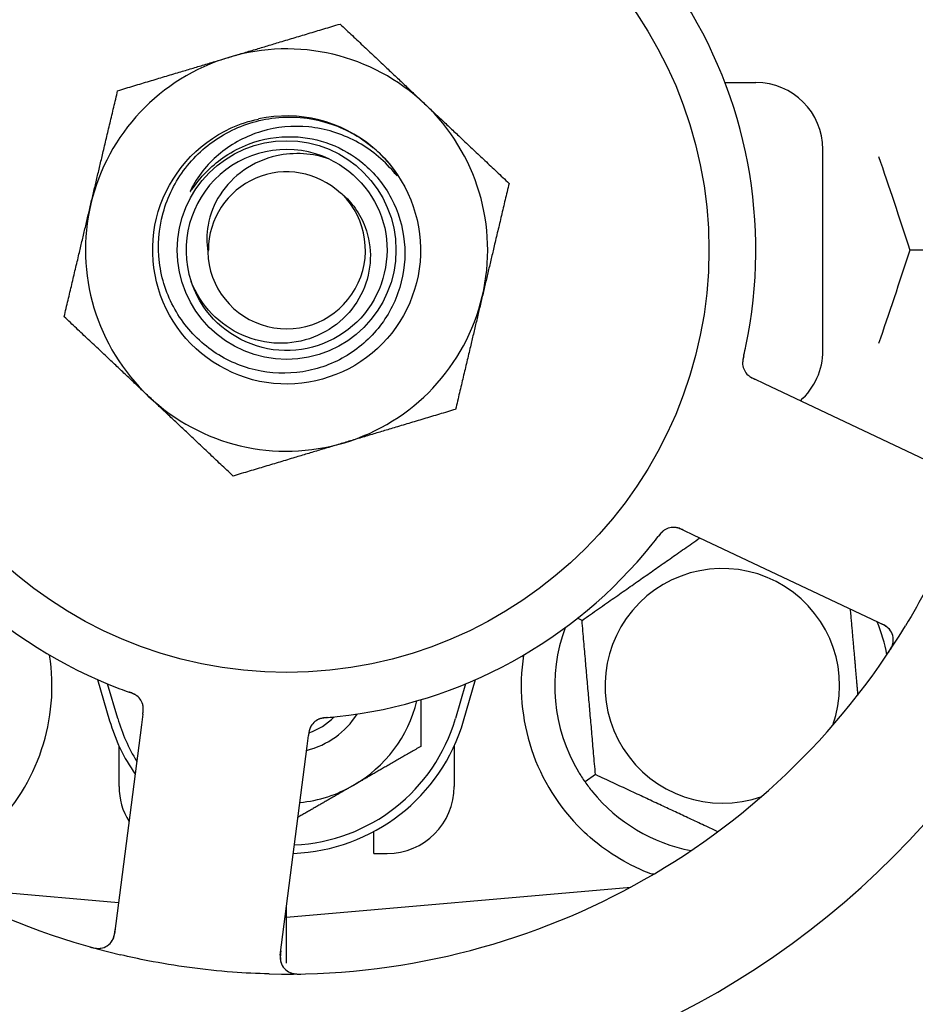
# Model space of a CAD drawing. Header units: inches. Extents: x 5 to 1128, y -85 to 748.
# Tile 36 of 256: x 153.01 to 154.68, y 207.91 to 209.74. Entities that reach past the tile are written whole.
import ezdxf

# ---------------------------------------------------------------- set-up
doc = ezdxf.new("R2010")
doc.units = ezdxf.units.IN
doc.header["$LTSCALE"] = 32
doc.header["$MEASUREMENT"] = 0
doc.layers.add('Dimension (ANSI)', color=7, linetype='Continuous', lineweight=25)
doc.layers.add('Visible (ANSI)', color=7, linetype='Continuous', lineweight=30)
doc.styles.add('Note Text (ANSI)', font='tahoma.ttf')
doc.dimstyles.new('SB Fraction-16 (ANSI)', dxfattribs={"dimscale": 32, "dimtxt": 0.125, "dimasz": 0.098425, "dimexe": 0.125, "dimexo": 0.0625, "dimgap": 0.031496, "dimtad": 0, "dimtih": 1, "dimtoh": 1, "dimdec": 4, "dimrnd": 1e-08, "dimzin": 0, "dimdsep": 46, "dimlunit": 5, "dimtxsty": 'Note Text (ANSI)', "dimcen": 0.09, "dimdle": 0.393701, "dimclrd": 256, "dimclre": 256, "dimclrt": 256, "dimadec": 0, "dimazin": 3, "dimtfac": 0.96, "dimtofl": 0, "dimtmove": 0, "dimatfit": 3, "dimfxl": 1, "dimfrac": 2, "dimtolj": 1, "dimtzin": 12, "dimlwd": -1, "dimlwe": -1, "dimarcsym": 0})

# ---------------------------------------------------------------- blocks, each defined once
blk = doc.blocks.new('*D16')
at = {"layer": 'Defpoints', "color": 0, "transparency": 16777216}
for p in [(170.8073, 474.9837), (79.917, 156.272), (130.8698, 156.272)]:
    blk.add_point(p, dxfattribs=at)
at = {"layer": 'Dimension (ANSI)', "transparency": 16777216}
for p, q in [((168.8073, 474.9837), (75.917, 474.9837)), ((79.917, 471.8341), (79.917, 330.6609)), ((79.917, 159.4216), (79.917, 323.5948)), ((128.8698, 156.272), (75.917, 156.272))]:
    blk.add_line(p, q, dxfattribs=at)
for points in [[(79.3921, 471.8341), (80.4419, 471.8341), (79.917, 474.9837)], [(79.3921, 159.4216), (80.4419, 159.4216), (79.917, 156.272)]]:
    blk.add_solid(points, dxfattribs=at)
at = {"layer": 'Dimension (ANSI)', "transparency": 16777216, "insert": (67.7142, 329.653), "char_height": 4, "attachment_point": 1, "style": 'Note Text (ANSI)'}
blk.add_mtext('\\A1;318 11/16', dxfattribs=at)

msp = doc.modelspace()

# ---------------------------------------------------------------- linework, layer by layer
at = {"layer": 'Visible (ANSI)'}
for p, q in [((154.3203, 209.6252), (154.378, 209.6252)), ((154.503, 209.1252), (154.503, 209.5002)), ((154.74675, 209.3127), (154.66528, 209.3127)), ((154.39439, 209.06333), (154.3764, 209.07184)), ((154.74965, 208.89527), (154.39439, 209.06333)), ((154.24322, 208.79024), (154.26119, 208.78174)), ((154.26119, 208.78174), (154.61645, 208.61368)), ((154.05387, 208.6222), (154.04545, 208.62613)), ((153.15067, 208.51177), (153.173, 208.4352)), ((153.188, 208.43958), (153.16926, 208.50385)), ((153.83675, 208.50385), (153.818, 208.43958)), ((153.833, 208.4352), (153.85534, 208.51177)), ((153.23485, 208.44726), (153.23232, 208.42755)), ((153.23232, 208.42755), (153.18227, 208.03774)), ((153.54129, 208.38788), (153.54382, 208.40762)), ((153.1905, 208.3127), (153.1905, 208.38825)), ((153.49124, 207.99807), (153.54129, 208.38788)), ((153.8155, 208.38825), (153.8155, 208.3127)), ((154.07903, 208.33462), (154.05952, 208.32096)), ((153.6655, 208.1877), (153.6655, 208.22854)), ((153.6655, 208.1877), (153.6905, 208.1877)), ((152.86102, 208.12512), (153.1898, 208.09635)), ((153.503, 208.06895), (154.14499, 208.12512)), ((154.14175, 208.12337), (154.14175, 208.12483)), ((153.503, 208.06895), (153.503, 208.08971)), ((153.50037, 208.06918), (153.503, 208.06895)), ((153.503, 207.98296), (153.503, 208.06895))]:
    msp.add_line(p, q, dxfattribs=at)
for radius in [0.7875, 0.20385]:
    msp.add_circle((153.503, 209.3127), radius, dxfattribs=at)
for centre, radius, start, end in [((153.503, 209.3127), 1.35, 340.62287, 40.74397), ((153.503, 209.3127), 0.875, 348.19111, 33.17573), ((153.503, 209.3127), 0.375, 106.68342, 166.68342), ((153.503, 209.3127), 0.375, 46.68342, 106.68342), ((154.378, 209.5002), 0.125, 0, 90), ((153.503, 209.3127), 0.375, 346.68342, 46.68342), ((153.503, 209.3127), 0.25, 49.96044, 102.10596), ((153.503, 209.3127), 0.1875, 64.71096, 198.15663), ((153.503, 209.3127), 0.25, 46.19222, 49.96044), ((153.503, 209.3127), 0.14583, 46.55117, 180.00317), ((153.503, 209.3127), 0.14696, 181.25861, 45.29572), ((153.503, 209.3127), 0.375, 166.68342, 226.68342), ((153.503, 209.3127), 0.375, 286.68342, 346.68342), ((154.378, 209.1252), 0.125, 311.64189, 0), ((154.38455, 209.10255), 0.03125, 185.46904, 227.46837), ((153.503, 209.3127), 0.375, 226.68342, 286.68342), ((153.503, 209.3127), 0.875, 204.19111, 249.17573), ((153.503, 209.3127), 1.35, 196.62287, 256.74397), ((154.22462, 208.76447), 0.03125, 82.67765, 124.13682), ((153.503, 209.3127), 0.875, 276.19111, 321.17573), ((154.3155, 208.5002), 0.21875, 340.34111, 289.65889), ((153.503, 209.3127), 1.35, 268.62287, 328.74397), ((154.3155, 208.5002), 0.3125, 159.72028, 210.84193), ((154.3155, 208.5002), 0.3125, 10.71622, 22.42184), ((154.60309, 208.58544), 0.03125, 326.53135, 64.68342), ((152.6905, 208.5002), 0.375, 314.27762, 8.78707), ((154.3155, 208.5002), 0.375, 171.21293, 225.72238), ((153.2046, 208.45699), 0.03125, 10.67765, 52.13682), ((153.503, 208.53145), 0.25, 300, 346.26096), ((153.503, 208.53145), 0.15607, 283.81163, 327.53073), ((153.503, 208.53145), 0.126, 289.2275, 314.92348), ((153.503, 208.53145), 0.34375, 196.2602, 214.73634), ((153.503, 208.53145), 0.32812, 196.2602, 211.61609), ((153.503, 208.53145), 0.34375, 272.10255, 343.7398), ((153.503, 208.53145), 0.32812, 272.55546, 343.7398), ((153.57555, 208.40936), 0.03125, 113.46904, 155.46837), ((153.503, 209.3127), 1.6, 274.81714, 322.5497), ((153.3155, 208.3127), 0.125, 180, 211.69426), ((153.503, 208.53145), 0.25, 275.68783, 300), ((153.6905, 208.3127), 0.125, 270, 0), ((154.3155, 208.5002), 0.3125, 219.15807, 259.28378), ((153.15128, 208.04172), 0.03125, 254.53135, 352.68342), ((153.52223, 207.99409), 0.03125, 172.68342, 270.83549)]:
    msp.add_arc(centre, radius, start, end, dxfattribs=at)
for points, weights in [([(153.39535, 209.67192), (153.4916, 209.70076), (153.60274, 209.73407)], [1, 1.0379548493, 1]), ([(153.60274, 209.73407), (153.68716, 209.65447), (153.76026, 209.58554)], [1, 1.0379548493, 1]), ([(153.18795, 209.60976), (153.29909, 209.64307), (153.39535, 209.67192)], [1, 1.0379548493, 1]), ([(153.13809, 209.39908), (153.16123, 209.49685), (153.18795, 209.60976)], [1, 1.0379548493, 1]), ([(153.76026, 209.58554), (153.83337, 209.51661), (153.91779, 209.43701)], [1, 1.0379548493, 1]), ([(153.91779, 209.43701), (153.89106, 209.32411), (153.86792, 209.22633)], [1, 1.0379548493, 1]), ([(153.08822, 209.18839), (153.11494, 209.3013), (153.13809, 209.39908)], [1, 1.0379548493, 1]), ([(153.86792, 209.22633), (153.84478, 209.12855), (153.81805, 209.01564)], [1, 1.0379548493, 1]), ([(153.24574, 209.03986), (153.17263, 209.10879), (153.08822, 209.18839)], [1, 1.0379548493, 1]), ([(153.40327, 208.89133), (153.31885, 208.97093), (153.24574, 209.03986)], [1, 1.0379548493, 1]), ([(153.81805, 209.01564), (153.70691, 208.98233), (153.61066, 208.95349)], [1, 1.0379548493, 1]), ([(153.61066, 208.95349), (153.51441, 208.92464), (153.40327, 208.89133)], [1, 1.0379548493, 1]), ([(154.05387, 208.6222), (154.16554, 208.70039), (154.27344, 208.77594)], [1.04422863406, 1.19550179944, 1.06346205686]), ([(154.55394, 208.64325), (154.56128, 208.55937), (154.56796, 208.48302)], [1.06521891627, 1.14516515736, 1.11819795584]), ([(154.07903, 208.33462), (154.06645, 208.47841), (154.05387, 208.6222)], [1.04422863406, 1.20577136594, 1.04422863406]), ([(153.753, 208.47418), (153.753, 208.43322), (153.753, 208.38711)], [1.01840264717, 1.02228011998, 1]), ([(153.753, 208.38711), (153.68601, 208.34844), (153.628, 208.31494)], [1, 1.0379548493, 1]), ([(154.30708, 208.22828), (154.19644, 208.27988), (154.07903, 208.33462)], [1.07748863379, 1.18694802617, 1.04422863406]), ([(153.628, 208.31494), (153.5788, 208.28654), (153.52423, 208.25503)], [1, 1.03200893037, 1.01002889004]), ([(154.18754, 208.14912), (154.18597, 208.14899), (154.1844, 208.14887)], [0.999914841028, 0.999914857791, 0.999914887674])]:
    msp.add_rational_spline(points, weights, degree=2, dxfattribs=at)
for points, knots in [([(153.47558, 209.55837), (153.49303, 209.56074), (153.5107, 209.56119), (153.54609, 209.55823), (153.56372, 209.55478), (153.61119, 209.5399), (153.63948, 209.52449), (153.66383, 209.5041)], [-0.51193076, -0.51193076, -0.51193076, -0.51193076, -0.37804019, -0.37804019, -0.24204071, -0.24204071, 0, 0, 0, 0]), ([(153.67606, 209.49312), (153.72672, 209.44452), (153.75538, 209.37381), (153.75284, 209.30365), (153.7503, 209.23352), (153.71662, 209.16508), (153.66261, 209.12028), (153.60861, 209.07549), (153.53516, 209.05504), (153.46578, 209.06549), (153.39479, 209.07618), (153.3293, 209.1191), (153.29117, 209.17993), (153.25344, 209.24013), (153.24313, 209.31681), (153.26364, 209.38484), (153.28412, 209.45279), (153.33498, 209.51096), (153.3996, 209.54032), (153.41592, 209.54773), (153.43305, 209.55327), (153.45058, 209.55695)], [5.2445607, 5.2445607, 5.2445607, 5.2445607, 6.086966, 6.086966, 6.086966, 6.9291128, 6.9291128, 6.9291128, 7.7710085, 7.7710085, 7.7710085, 8.6324711, 8.6324711, 8.6324711, 9.4850832, 9.4850832, 9.4850832, 10.3367446, 10.3367446, 10.3367446, 10.5518672, 10.5518672, 10.5518672, 10.5518672]), ([(153.51579, 209.52394), (153.53927, 209.52316), (153.56246, 209.51848), (153.60658, 209.50168), (153.62717, 209.48961), (153.66705, 209.45637), (153.68496, 209.43424), (153.71146, 209.3841), (153.71971, 209.35654), (153.72525, 209.29951), (153.72238, 209.27058), (153.70567, 209.21516), (153.69189, 209.18923), (153.65502, 209.14384), (153.63219, 209.12489), (153.58032, 209.09663), (153.55173, 209.08768), (153.49243, 209.08117), (153.46228, 209.08377), (153.40438, 209.10043), (153.37722, 209.11443), (153.32952, 209.15219), (153.30951, 209.17568), (153.27944, 209.22925), (153.26976, 209.25886), (153.26221, 209.32042), (153.26452, 209.35178), (153.28107, 209.41217), (153.29525, 209.44057), (153.33385, 209.49061), (153.35799, 209.5117), (153.41321, 209.54363), (153.44382, 209.55407), (153.47558, 209.55837)], [-3.5801326, -3.5801326, -3.5801326, -3.5801326, -3.4004535, -3.4004535, -3.2191752, -3.2191752, -3.0035583, -3.0035583, -2.7857358, -2.7857358, -2.5657084, -2.5657084, -2.3434763, -2.3434763, -2.1190401, -2.1190401, -1.8924003, -1.8924003, -1.6635571, -1.6635571, -1.4325112, -1.4325112, -1.1992628, -1.1992628, -0.9638125, -0.9638125, -0.7261606, -0.7261606, -0.4863077, -0.4863077, -0.244254, -0.244254, 0, 0, 0, 0]), ([(153.70281, 209.45824), (153.68299, 209.48159), (153.65899, 209.50103), (153.60477, 209.52994), (153.57503, 209.53906), (153.51462, 209.54508), (153.48458, 209.54228), (153.42822, 209.52538), (153.40234, 209.51179), (153.35811, 209.47588), (153.33996, 209.45418), (153.32658, 209.42958)], [-1.1317323, -1.1317323, -1.1317323, -1.1317323, -0.8984595, -0.8984595, -0.6634575, -0.6634575, -0.435379, -0.435379, -0.2142259, -0.2142259, 0, 0, 0, 0]), ([(153.35614, 209.46114), (153.36606, 209.47096), (153.37682, 209.47978), (153.402, 209.49664), (153.41658, 209.50418), (153.45866, 209.52017), (153.48715, 209.52488), (153.51579, 209.52394)], [-0.44935864, -0.44935864, -0.44935864, -0.44935864, -0.34320731, -0.34320731, -0.21838639, -0.21838639, 0, 0, 0, 0]), ([(153.5831, 209.48223), (153.56737, 209.48771), (153.55099, 209.49107), (153.5176, 209.49321), (153.50077, 209.49195), (153.46243, 209.48345), (153.44162, 209.47442), (153.4056, 209.44927), (153.39052, 209.43371), (153.36791, 209.39841), (153.36028, 209.37921), (153.35371, 209.34267), (153.35349, 209.32589), (153.35608, 209.30947)], [-0.89666376, -0.89666376, -0.89666376, -0.89666376, -0.7697294, -0.7697294, -0.64162523, -0.64162523, -0.47009117, -0.47009117, -0.30597672, -0.30597672, -0.14928046, -0.14928046, -0.02134877, -0.02134877, -0.02134877, -0.02134877]), ([(153.67606, 209.49312), (153.6839, 209.48557), (153.69126, 209.47743), (153.70327, 209.46188), (153.70696, 209.45612), (153.70879, 209.45275), (153.70912, 209.45211), (153.70932, 209.45155), (153.70936, 209.45143), (153.70938, 209.45129), (153.70939, 209.45125), (153.70938, 209.4512), (153.70938, 209.45118), (153.70936, 209.45115), (153.70935, 209.45114), (153.70933, 209.45113), (153.70932, 209.45113), (153.70928, 209.45112), (153.70926, 209.45113), (153.70919, 209.45115), (153.70913, 209.45118), (153.70828, 209.45176), (153.70595, 209.45454), (153.70281, 209.45824)], [-0.28928031, -0.28928031, -0.28928031, -0.28928031, -0.16787143, -0.16787143, -0.06646306, -0.06646306, -0.04917499, -0.04917499, -0.04476579, -0.04476579, -0.04306859, -0.04306859, -0.04215282, -0.04215282, -0.04143605, -0.04143605, -0.040655, -0.040655, -0.03948059, -0.03948059, -0.0370912, -0.0370912, 0, 0, 0, 0]), ([(153.5831, 209.48223), (153.63439, 209.458), (153.67343, 209.40929), (153.68591, 209.35396), (153.69839, 209.29863), (153.68404, 209.23789), (153.64813, 209.19399), (153.61229, 209.15017), (153.55576, 209.12408), (153.49916, 209.12524), (153.44247, 209.1264), (153.38695, 209.15489), (153.35295, 209.20027), (153.34073, 209.21658), (153.33138, 209.23495), (153.32511, 209.25433)], [5.153766, 5.153766, 5.153766, 5.153766, 6.061332, 6.061332, 6.061332, 6.968806, 6.968806, 6.968806, 7.8744508, 7.8744508, 7.8744508, 8.7817425, 8.7817425, 8.7817425, 9.107885, 9.107885, 9.107885, 9.107885]), ([(153.32658, 209.42958), (153.32578, 209.42811), (153.32492, 209.42644), (153.32396, 209.42433), (153.32353, 209.42336), (153.32329, 209.42255), (153.32325, 209.42238), (153.32324, 209.4222), (153.32324, 209.42215), (153.32325, 209.42209), (153.32325, 209.42206), (153.32327, 209.42203), (153.32328, 209.42202), (153.32331, 209.42201), (153.32333, 209.422), (153.32337, 209.422), (153.32339, 209.42201), (153.32347, 209.42204), (153.32352, 209.42207), (153.32371, 209.42222), (153.32389, 209.4224), (153.32475, 209.42336), (153.32571, 209.42465), (153.33145, 209.43243), (153.34094, 209.44611), (153.35614, 209.46114)], [-0.32002064, -0.32002064, -0.32002064, -0.32002064, -0.25037654, -0.25037654, -0.22022079, -0.22022079, -0.21319305, -0.21319305, -0.21059304, -0.21059304, -0.20923641, -0.20923641, -0.20821255, -0.20821255, -0.20712521, -0.20712521, -0.2055378, -0.2055378, -0.20262718, -0.20262718, -0.19315319, -0.19315319, -0.1629071, -0.1629071, 0, 0, 0, 0]), ([(153.60638, 209.41715), (153.61556, 209.40935), (153.62375, 209.40045), (153.63859, 209.37977), (153.6449, 209.36789), (153.65661, 209.33645), (153.65982, 209.31636), (153.65843, 209.2755), (153.65363, 209.25514), (153.63634, 209.21685), (153.62382, 209.19939), (153.59244, 209.16977), (153.57373, 209.15807), (153.53239, 209.14222), (153.51007, 209.13841), (153.46467, 209.1395), (153.44202, 209.1446), (153.39941, 209.16332), (153.37993, 209.17697), (153.34685, 209.21132), (153.33371, 209.23183), (153.32484, 209.25427)], [-1.5503297, -1.5503297, -1.5503297, -1.5503297, -1.4577971, -1.4577971, -1.3550285, -1.3550285, -1.200467, -1.200467, -1.0416694, -1.0416694, -0.8786368, -0.8786368, -0.7113708, -0.7113708, -0.5398726, -0.5398726, -0.3641439, -0.3641439, -0.1841858, -0.1841858, 0, 0, 0, 0]), ([(154.35551, 209.11556), (154.35561, 209.11603), (154.35573, 209.11653), (154.35585, 209.11706), (154.35695, 209.12184), (154.35838, 209.12837), (154.35948, 209.13363)], [0.48080563, 0.48080563, 0.48080563, 0.48080563, 0.5329828, 0.5329828, 0.5329828, 1, 1, 1, 1]), ([(154.3555, 209.11553), (154.35537, 209.115), (154.35525, 209.11446), (154.35501, 209.1134), (154.35489, 209.11287), (154.3545, 209.1111), (154.35424, 209.10985), (154.35388, 209.10781), (154.35374, 209.10696), (154.35349, 209.10504), (154.35341, 209.10403), (154.35333, 209.10223), (154.35334, 209.10142), (154.35339, 209.10013), (154.35344, 209.0996), (154.35347, 209.09928), (154.35347, 209.09924), (154.35347, 209.09923), (154.35347, 209.09922), (154.35347, 209.09922)], [0, 0, 0, 0, 0.004180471, 0.004180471, 0.008305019, 0.008305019, 0.018114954, 0.018114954, 0.025612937, 0.025612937, 0.036850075, 0.036850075, 0.047489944, 0.047489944, 0.05608938, 0.05608938, 0.05828692, 0.05828692, 0.058652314, 0.058652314, 0.058652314, 0.058652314]), ([(154.3555, 209.11553), (154.35543, 209.11524), (154.35536, 209.11494), (154.35518, 209.11416), (154.35507, 209.11366), (154.35472, 209.11211), (154.3545, 209.11104), (154.35407, 209.1088), (154.35387, 209.10762), (154.35356, 209.10528), (154.35346, 209.10416), (154.35334, 209.10195), (154.35336, 209.10095), (154.35344, 209.09971), (154.35346, 209.09937), (154.35349, 209.09911)], [0.001596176, 0.001596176, 0.001596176, 0.001596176, 0.003937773, 0.003937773, 0.007842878, 0.007842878, 0.016055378, 0.016055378, 0.025513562, 0.025513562, 0.03719134, 0.03719134, 0.0541939, 0.0541939, 0.061558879, 0.061558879, 0.061558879, 0.061558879]), ([(154.3625, 209.08041), (154.36257, 209.08034), (154.36264, 209.08027), (154.36286, 209.08006), (154.36302, 209.07991), (154.36377, 209.07924), (154.36449, 209.07863), (154.3663, 209.07728), (154.36749, 209.07649), (154.37002, 209.075), (154.37135, 209.0743), (154.3733, 209.07332), (154.37392, 209.07302), (154.37484, 209.07258), (154.37515, 209.07243), (154.37576, 209.07214), (154.37606, 209.072), (154.37636, 209.07185)], [0.038929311, 0.038929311, 0.038929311, 0.038929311, 0.040726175, 0.040726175, 0.043941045, 0.043941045, 0.054249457, 0.054249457, 0.066768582, 0.066768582, 0.078206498, 0.078206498, 0.083402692, 0.083402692, 0.086046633, 0.086046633, 0.088630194, 0.088630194, 0.088630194, 0.088630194]), ([(154.36308, 209.07984), (154.36308, 209.07984), (154.36309, 209.07984), (154.36314, 209.07979), (154.3633, 209.07963), (154.36381, 209.07917), (154.36422, 209.07882), (154.36517, 209.07805), (154.36571, 209.07765), (154.36641, 209.07716), (154.36659, 209.07704), (154.36791, 209.07616), (154.36949, 209.07524), (154.37212, 209.0739), (154.3729, 209.07351), (154.37414, 209.07291), (154.37457, 209.0727), (154.37545, 209.07228), (154.37591, 209.07207), (154.37636, 209.07185)], [0.028019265, 0.028019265, 0.028019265, 0.028019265, 0.028672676, 0.028672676, 0.033062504, 0.033062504, 0.040781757, 0.040781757, 0.051074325, 0.051074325, 0.054504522, 0.054504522, 0.07506277, 0.07506277, 0.083066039, 0.083066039, 0.087153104, 0.087153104, 0.091266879, 0.091266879, 0.091266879, 0.091266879]), ([(154.77653, 208.86479), (154.77364, 208.85658), (154.77067, 208.84839), (154.759, 208.81715), (154.74983, 208.7945), (154.73279, 208.75553), (154.72523, 208.73914), (154.71064, 208.70908), (154.70369, 208.69539), (154.68412, 208.65835), (154.67099, 208.63519), (154.65706, 208.61224)], [-0.73117437, -0.73117437, -0.73117437, -0.73117437, -0.66329539, -0.66329539, -0.47009836, -0.47009836, -0.32966499, -0.32966499, -0.20932583, -0.20932583, 0, 0, 0, 0]), ([(154.20771, 208.79075), (154.20752, 208.79062), (154.20727, 208.79046), (154.20655, 208.78994), (154.20604, 208.78956), (154.205, 208.78871), (154.20447, 208.78824), (154.20344, 208.78727), (154.20295, 208.78679), (154.20179, 208.78558), (154.2011, 208.78481), (154.20011, 208.78365), (154.19982, 208.7833), (154.19876, 208.78202), (154.19798, 208.78105), (154.19699, 208.77977), (154.19674, 208.77945), (154.19639, 208.779), (154.19628, 208.77886), (154.19618, 208.77872)], [0.044252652, 0.044252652, 0.044252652, 0.044252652, 0.050671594, 0.050671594, 0.061250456, 0.061250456, 0.071050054, 0.071050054, 0.078610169, 0.078610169, 0.087196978, 0.087196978, 0.090753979, 0.090753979, 0.100050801, 0.100050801, 0.10314767, 0.10314767, 0.10451733, 0.10451733, 0.10451733, 0.10451733]), ([(154.2074, 208.79055), (154.2074, 208.79055), (154.20737, 208.79053), (154.20726, 208.79046), (154.20714, 208.79038), (154.20677, 208.79012), (154.20648, 208.78991), (154.2055, 208.78917), (154.20478, 208.78857), (154.20331, 208.7872), (154.20257, 208.78646), (154.20092, 208.78466), (154.19998, 208.78355), (154.19821, 208.78135), (154.19735, 208.78025), (154.19641, 208.77902), (154.19629, 208.77887), (154.19618, 208.77872)], [0.030853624, 0.030853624, 0.030853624, 0.030853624, 0.032941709, 0.032941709, 0.03638518, 0.03638518, 0.042347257, 0.042347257, 0.055267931, 0.055267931, 0.065838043, 0.065838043, 0.077516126, 0.077516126, 0.087897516, 0.087897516, 0.089364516, 0.089364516, 0.089364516, 0.089364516]), ([(154.24318, 208.79026), (154.24291, 208.79039), (154.24265, 208.79051), (154.24117, 208.79121), (154.23992, 208.79179), (154.23728, 208.79294), (154.23587, 208.7935), (154.23332, 208.79439), (154.23214, 208.79473), (154.22994, 208.79525), (154.22886, 208.79543), (154.22795, 208.79554), (154.22782, 208.79556), (154.2277, 208.79557)], [0, 0, 0, 0, 0.002309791, 0.002309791, 0.012623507, 0.012623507, 0.024338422, 0.024338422, 0.035397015, 0.035397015, 0.047442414, 0.047442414, 0.049661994, 0.049661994, 0.049661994, 0.049661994]), ([(154.24322, 208.79024), (154.24274, 208.79047), (154.24226, 208.7907), (154.24133, 208.79113), (154.24087, 208.79135), (154.23984, 208.79183), (154.23927, 208.79208), (154.23723, 208.79299), (154.23591, 208.79353), (154.2338, 208.79429), (154.23287, 208.79458), (154.23116, 208.79501), (154.23041, 208.79517), (154.22916, 208.79539), (154.2286, 208.79547), (154.22827, 208.79551), (154.22823, 208.79551), (154.22823, 208.79551), (154.22823, 208.79551), (154.22823, 208.79551)], [0, 0, 0, 0, 0.004355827, 0.004355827, 0.008687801, 0.008687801, 0.014307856, 0.014307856, 0.029588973, 0.029588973, 0.043844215, 0.043844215, 0.054171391, 0.054171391, 0.061954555, 0.061954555, 0.063871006, 0.063871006, 0.063878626, 0.063878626, 0.063878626, 0.063878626]), ([(154.62841, 208.60375), (154.62823, 208.60399), (154.628, 208.60428), (154.62687, 208.60567), (154.62566, 208.60695), (154.62328, 208.60903), (154.62208, 208.60996), (154.61887, 208.61213), (154.61675, 208.61336), (154.61359, 208.615), (154.61265, 208.61546), (154.61084, 208.61634), (154.60997, 208.61675), (154.60911, 208.61716)], [0.058736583, 0.058736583, 0.058736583, 0.058736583, 0.064782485, 0.064782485, 0.086145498, 0.086145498, 0.103238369, 0.103238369, 0.123434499, 0.123434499, 0.131598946, 0.131598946, 0.138939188, 0.138939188, 0.138939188, 0.138939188]), ([(154.62524, 208.56232), (154.62559, 208.56284), (154.62594, 208.56335), (154.62686, 208.56476), (154.62744, 208.56566), (154.62848, 208.56736), (154.62895, 208.56816), (154.63011, 208.57022), (154.63079, 208.57153), (154.63186, 208.57384), (154.63229, 208.57489), (154.63296, 208.5767), (154.63321, 208.57749), (154.63365, 208.57909), (154.63382, 208.57987), (154.63398, 208.58076), (154.63401, 208.58094), (154.63404, 208.58111)], [0, 0, 0, 0, 0.005149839, 0.005149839, 0.013554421, 0.013554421, 0.020527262, 0.020527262, 0.031641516, 0.031641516, 0.041623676, 0.041623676, 0.051235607, 0.051235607, 0.06373445, 0.06373445, 0.067355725, 0.067355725, 0.067355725, 0.067355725]), ([(153.22437, 208.48119), (153.22419, 208.48133), (153.22395, 208.48152), (153.22324, 208.48204), (153.22272, 208.48241), (153.22158, 208.48314), (153.22098, 208.4835), (153.21974, 208.48418), (153.21913, 208.48449), (153.21761, 208.48522), (153.21667, 208.48564), (153.21527, 208.48623), (153.21484, 208.4864), (153.2133, 208.48701), (153.21213, 208.48745), (153.21061, 208.488), (153.21023, 208.48813), (153.20969, 208.48833), (153.20952, 208.48839), (153.20936, 208.48845)], [0.044252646, 0.044252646, 0.044252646, 0.044252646, 0.05067159, 0.05067159, 0.061250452, 0.061250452, 0.07105005, 0.07105005, 0.078610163, 0.078610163, 0.087196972, 0.087196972, 0.090753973, 0.090753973, 0.100050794, 0.100050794, 0.103147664, 0.103147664, 0.104517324, 0.104517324, 0.104517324, 0.104517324]), ([(153.22408, 208.48143), (153.22408, 208.48143), (153.22405, 208.48145), (153.22395, 208.48153), (153.22384, 208.48162), (153.22348, 208.48189), (153.22318, 208.4821), (153.22217, 208.48281), (153.22138, 208.48331), (153.21963, 208.48428), (153.2187, 208.48475), (153.21647, 208.48577), (153.21513, 208.48632), (153.21249, 208.48733), (153.21118, 208.4878), (153.20972, 208.48832), (153.20954, 208.48838), (153.20936, 208.48845)], [0.030853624, 0.030853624, 0.030853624, 0.030853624, 0.032941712, 0.032941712, 0.036385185, 0.036385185, 0.042347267, 0.042347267, 0.055267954, 0.055267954, 0.065838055, 0.065838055, 0.077516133, 0.077516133, 0.087897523, 0.087897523, 0.089364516, 0.089364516, 0.089364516, 0.089364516]), ([(153.23485, 208.44726), (153.23492, 208.44778), (153.23499, 208.44832), (153.23512, 208.44934), (153.23518, 208.44984), (153.23532, 208.45097), (153.23539, 208.45159), (153.23562, 208.45381), (153.23572, 208.45523), (153.23579, 208.45747), (153.23578, 208.45845), (153.23566, 208.4602), (153.23559, 208.46097), (153.23541, 208.46223), (153.23531, 208.46279), (153.23524, 208.46311), (153.23523, 208.46315), (153.23523, 208.46315), (153.23523, 208.46315), (153.23523, 208.46315)], [0, 0, 0, 0, 0.004355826, 0.004355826, 0.008687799, 0.008687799, 0.014307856, 0.014307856, 0.029588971, 0.029588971, 0.043844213, 0.043844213, 0.054171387, 0.054171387, 0.06195455, 0.06195455, 0.063871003, 0.063871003, 0.063878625, 0.063878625, 0.063878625, 0.063878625]), ([(153.23486, 208.4473), (153.2349, 208.4476), (153.23493, 208.44789), (153.23514, 208.44952), (153.23531, 208.45088), (153.23559, 208.45374), (153.23569, 208.45526), (153.23574, 208.45796), (153.2357, 208.45918), (153.23551, 208.46144), (153.23535, 208.46252), (153.23517, 208.46343), (153.23515, 208.46356), (153.23512, 208.46367)], [0, 0, 0, 0, 0.002309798, 0.002309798, 0.012623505, 0.012623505, 0.02433842, 0.02433842, 0.035397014, 0.035397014, 0.047442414, 0.047442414, 0.049661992, 0.049661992, 0.049661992, 0.049661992]), ([(153.57892, 208.441), (153.57862, 208.44097), (153.57832, 208.44095), (153.57751, 208.44088), (153.577, 208.44083), (153.57542, 208.44068), (153.57434, 208.44056), (153.57208, 208.44028), (153.57089, 208.4401), (153.56857, 208.43968), (153.56747, 208.43943), (153.56533, 208.43886), (153.56439, 208.43853), (153.56323, 208.43807), (153.56292, 208.43794), (153.56268, 208.43784)], [0.001596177, 0.001596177, 0.001596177, 0.001596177, 0.00393777, 0.00393777, 0.007842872, 0.007842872, 0.016055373, 0.016055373, 0.025513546, 0.025513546, 0.037191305, 0.037191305, 0.054193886, 0.054193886, 0.06155888, 0.06155888, 0.06155888, 0.06155888]), ([(153.57892, 208.441), (153.57837, 208.44095), (153.57783, 208.44091), (153.57674, 208.44081), (153.5762, 208.44076), (153.57439, 208.44058), (153.57312, 208.44044), (153.57107, 208.44016), (153.57023, 208.44002), (153.56832, 208.43966), (153.56733, 208.43943), (153.5656, 208.43895), (153.56483, 208.43869), (153.56362, 208.43824), (153.56313, 208.43804), (153.56284, 208.43791), (153.5628, 208.43789), (153.56278, 208.43789), (153.56278, 208.43789), (153.56278, 208.43789)], [0, 0, 0, 0, 0.004180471, 0.004180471, 0.008305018, 0.008305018, 0.018114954, 0.018114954, 0.025612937, 0.025612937, 0.036850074, 0.036850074, 0.047489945, 0.047489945, 0.056089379, 0.056089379, 0.058286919, 0.058286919, 0.058652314, 0.058652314, 0.058652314, 0.058652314]), ([(153.57895, 208.441), (153.57943, 208.44105), (153.57994, 208.44109), (153.58048, 208.44114), (153.58536, 208.44157), (153.59202, 208.44222), (153.59737, 208.4428)], [0.48080563, 0.48080563, 0.48080563, 0.48080563, 0.5329828, 0.5329828, 0.5329828, 1, 1, 1, 1]), ([(153.54768, 208.42349), (153.54764, 208.42341), (153.54759, 208.42331), (153.54746, 208.42304), (153.54737, 208.42284), (153.54695, 208.42192), (153.5466, 208.42105), (153.54587, 208.4189), (153.54549, 208.41753), (153.54486, 208.41467), (153.5446, 208.41318), (153.54427, 208.41103), (153.54418, 208.41035), (153.54404, 208.40933), (153.544, 208.40899), (153.54391, 208.40832), (153.54387, 208.40799), (153.54383, 208.40766)], [0.038929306, 0.038929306, 0.038929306, 0.038929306, 0.040726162, 0.040726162, 0.043941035, 0.043941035, 0.054249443, 0.054249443, 0.066768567, 0.066768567, 0.078206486, 0.078206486, 0.083402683, 0.083402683, 0.086046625, 0.086046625, 0.088630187, 0.088630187, 0.088630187, 0.088630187]), ([(153.54732, 208.42276), (153.54732, 208.42276), (153.54732, 208.42275), (153.54729, 208.42269), (153.54719, 208.42249), (153.54691, 208.42186), (153.5467, 208.42136), (153.54626, 208.42022), (153.54605, 208.41959), (153.5458, 208.41877), (153.54574, 208.41856), (153.54531, 208.41703), (153.54492, 208.41524), (153.54446, 208.41233), (153.54433, 208.41146), (153.54414, 208.4101), (153.54408, 208.40962), (153.54395, 208.40866), (153.54389, 208.40815), (153.54383, 208.40766)], [0.028019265, 0.028019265, 0.028019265, 0.028019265, 0.028672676, 0.028672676, 0.033062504, 0.033062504, 0.040781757, 0.040781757, 0.051074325, 0.051074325, 0.054504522, 0.054504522, 0.075062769, 0.075062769, 0.083066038, 0.083066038, 0.087153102, 0.087153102, 0.091266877, 0.091266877, 0.091266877, 0.091266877]), ([(154.1844, 208.14887), (154.1736, 208.15289), (154.16257, 208.15762), (154.13446, 208.17119), (154.11483, 208.18256), (154.08111, 208.20691), (154.06669, 208.21905), (154.0537, 208.23171)], [1.39731378, 1.39731378, 1.39731378, 1.39731378, 1.49356897, 1.49356897, 1.66386875, 1.66386875, 1.79881771, 1.79881771, 1.79881771, 1.79881771]), ([(153.17652, 208.0233), (153.17669, 208.02354), (153.1769, 208.02385), (153.17787, 208.02536), (153.17871, 208.0269), (153.17996, 208.02981), (153.18047, 208.03124), (153.18154, 208.03496), (153.18206, 208.03736), (153.18264, 208.04087), (153.18279, 208.04191), (153.18306, 208.0439), (153.18319, 208.04485), (153.18331, 208.0458)], [0.058736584, 0.058736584, 0.058736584, 0.058736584, 0.064782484, 0.064782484, 0.086145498, 0.086145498, 0.103238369, 0.103238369, 0.123434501, 0.123434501, 0.131598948, 0.131598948, 0.13893919, 0.13893919, 0.13893919, 0.13893919]), ([(153.13613, 208.01351), (153.13674, 208.01334), (153.13734, 208.01317), (153.13895, 208.01272), (153.13999, 208.01245), (153.14194, 208.01198), (153.14284, 208.01178), (153.14516, 208.01132), (153.14661, 208.01108), (153.14914, 208.01077), (153.15027, 208.01069), (153.1522, 208.01061), (153.15303, 208.01062), (153.15469, 208.01069), (153.15548, 208.01077), (153.15637, 208.0109), (153.15656, 208.01092), (153.15672, 208.01095)], [0, 0, 0, 0, 0.005149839, 0.005149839, 0.013554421, 0.013554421, 0.020527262, 0.020527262, 0.031641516, 0.031641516, 0.041623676, 0.041623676, 0.051235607, 0.051235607, 0.06373445, 0.06373445, 0.067355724, 0.067355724, 0.067355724, 0.067355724]), ([(153.49227, 208.00611), (153.49215, 208.00518), (153.49203, 208.00424), (153.49159, 208.00058), (153.49135, 207.99786), (153.49124, 207.99331), (153.49133, 207.99137), (153.49168, 207.98819), (153.49194, 207.98677), (153.49251, 207.98456), (153.49276, 207.98374), (153.49306, 207.98289), (153.49313, 207.98272), (153.49319, 207.98256)], [0, 0, 0, 0, 0.007248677, 0.007248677, 0.028564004, 0.028564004, 0.047482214, 0.047482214, 0.065361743, 0.065361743, 0.076705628, 0.076705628, 0.079955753, 0.079955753, 0.079955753, 0.079955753]), ([(153.47056, 207.96309), (153.44764, 207.96364), (153.42487, 207.96477), (153.37553, 207.96847), (153.34867, 207.97128), (153.29571, 207.97845), (153.26994, 207.98271), (153.22734, 207.99103), (153.21038, 207.99468), (153.19344, 207.99867)], [-0.73118965, -0.73118965, -0.73118965, -0.73118965, -0.55244576, -0.55244576, -0.34137939, -0.34137939, -0.13566771, -0.13566771, 0, 0, 0, 0]), ([(153.50905, 207.96576), (153.50932, 207.96564), (153.50965, 207.9655), (153.51076, 207.96505), (153.51165, 207.96475), (153.51366, 207.96417), (153.51489, 207.96388), (153.51706, 207.96353), (153.51776, 207.96343), (153.51951, 207.96322), (153.5206, 207.96313), (153.52294, 207.96298), (153.52419, 207.96294), (153.52616, 207.96292), (153.5269, 207.96292), (153.52835, 207.96294), (153.52906, 207.96295), (153.52978, 207.96297)], [0.051298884, 0.051298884, 0.051298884, 0.051298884, 0.057269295, 0.057269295, 0.069785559, 0.069785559, 0.08363266, 0.08363266, 0.08945843, 0.08945843, 0.097820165, 0.097820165, 0.107290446, 0.107290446, 0.113094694, 0.113094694, 0.118968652, 0.118968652, 0.118968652, 0.118968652])]:
    msp.add_open_spline(points, degree=3, knots=knots, dxfattribs=at)
for points in [[(154.60698, 209.48701), (154.62552, 209.43239), (154.64564, 209.37298), (154.66528, 209.3127)], [(153.60638, 209.41715), (153.60536, 209.41764), (153.60433, 209.41811), (153.60329, 209.41857)], [(153.35717, 209.31269), (153.35679, 209.31162), (153.35643, 209.31055), (153.35608, 209.30947)], [(154.66528, 209.3127), (154.64564, 209.25242), (154.62552, 209.19302), (154.60698, 209.13839)], [(154.18469, 208.76413), (154.18844, 208.76879), (154.19316, 208.77481), (154.19618, 208.77872)], [(153.19194, 208.49486), (153.19752, 208.49274), (153.20471, 208.49011), (153.20936, 208.48844)], [(154.04719, 208.33999), (154.0509, 208.33379), (154.05515, 208.32721), (154.05952, 208.32096)], [(154.05952, 208.32096), (154.06389, 208.31472), (154.06862, 208.30847), (154.07319, 208.30287)]]:
    msp.add_open_spline(points, degree=3, dxfattribs=at)

# ---------------------------------------------------------------- dimensions: what is measured, and where the dimension line sits
at = {"layer": 'Dimension (ANSI)'}
dim = msp.add_linear_dim(base=(79.91701, 156.27197), p1=(170.80726, 474.98367), p2=(130.86976, 156.27197), angle=270, dimstyle='SB Fraction-16 (ANSI)', override={"dimgap": 0.031496, "dimdec": 4, "dimtol": 0, "dimlim": 0, "dimtp": 0, "dimtm": 0, "dimtdec": 2, "dimatfit": 1}, dxfattribs=at)
dim.commit()
dim.dimension.update_dxf_attribs({"geometry": '*D16', "text_midpoint": (79.91701, 327.12782), "dimtype": 160})

doc.saveas('drawing.dxf')
